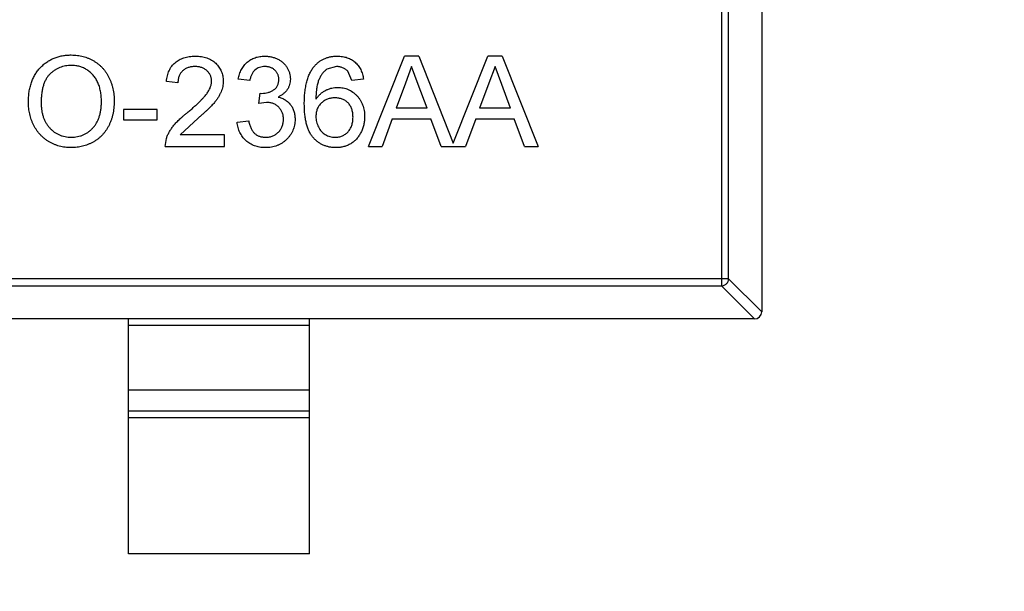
# Model space of a CAD drawing. Header units: inches. Extents: x -36 to 490, y -51 to 98.
# Tile 69 of 153: x 416.96 to 419.68, y 21.65 to 23.24. Entities that reach past the tile are written whole.
import ezdxf

# ---------------------------------------------------------------- set-up
doc = ezdxf.new("R2010")
doc.units = ezdxf.units.IN
doc.header["$LTSCALE"] = 1.21
doc.header["$MEASUREMENT"] = 0
doc.header["$PDMODE"] = 3
doc.header["$PDSIZE"] = 0.3125
doc.layers.get('0').update_dxf_attribs({"linetype": 'CONTINUOUS'})
doc.layers.get('Defpoints').update_dxf_attribs({"linetype": 'CONTINUOUS'})
doc.layers.add('DIM', color=3, linetype='CONTINUOUS')
doc.styles.get("Standard").update_dxf_attribs({"font": 'txt', "width": 0.8})
doc.dimstyles.get("Standard").update_dxf_attribs({"dimtxt": 0.15625, "dimasz": 0.1875, "dimexe": 0.125, "dimexo": 0.0625, "dimgap": 0.09, "dimtad": 0, "dimtih": 1, "dimtoh": 1, "dimzin": 4, "dimdsep": 46, "dimtxsty": 'Standard', "dimblk": '_FILLED', "dimblk1": '_FILLED', "dimblk2": '_FILLED', "dimcen": 0.09, "dimazin": 1, "dimtp": 0.01, "dimtm": 0.01, "dimtfac": 1, "dimtofl": 0, "dimtmove": 0, "dimatfit": 3, "dimldrblk": '_FILLED', "dimfxl": 1, "dimtolj": 1, "dimtzin": 4, "dimarcsym": 0})

# ---------------------------------------------------------------- blocks, each defined once
blk = doc.blocks.new('_FILLED')
at = {"color": 0, "linetype": 'ByBlock'}
blk.add_solid([(0, 0), (-1, 0.1667), (-1, -0.1667)], dxfattribs=at)
blk = doc.blocks.new('*D70')
at = {"layer": 'Defpoints', "color": 0}
for p in [(406.8003, 41.9888), (406.8003, -7.0611), (488.6342, -7.0611)]:
    blk.add_point(p, dxfattribs=at)
at = {"layer": 'DIM', "color": 0, "lineweight": -2}
for p, q in [((406.8628, 41.9888), (488.7592, 41.9888)), ((488.6342, 39.4488), (488.6342, 21.3872)), ((488.6342, -4.5211), (488.6342, 13.5405)), ((406.8628, -7.0611), (488.7592, -7.0611))]:
    blk.add_line(p, q, dxfattribs=at)
at = {"layer": 'DIM', "color": 0, "lineweight": -2, "xscale": 2.54, "yscale": 2.54, "zscale": 2.54}
for p, rotation in [((488.6342, 41.9888), 90), ((488.6342, -7.0611), 270)]:
    blk.add_blockref('_FILLED', p, dxfattribs=dict(at, rotation=rotation))
at = {"layer": 'DIM', "color": 0, "insert": (488.6342, 17.4638), "char_height": 2.5, "attachment_point": 5, "rotation": 90, "line_spacing_factor": 2.5}
blk.add_mtext('\\A1;49.05', dxfattribs=at)

msp = doc.modelspace()

# ---------------------------------------------------------------- linework, layer by layer
at = {"color": 7, "linetype": 'Continuous'}
for p, q in [((419.0088, 24.0873), (419.0088, 22.4273)), ((418.8977, 24.0158), (418.8977, 22.4987)), ((418.9174, 22.5184), (418.9174, 23.9961)), ((417.9218, 22.8845), (418.021, 23.1345)), ((418.0608, 23.1345), (418.021, 23.1345)), ((418.0608, 23.1345), (418.1563, 22.8939)), ((418.1563, 22.8939), (418.2518, 23.1345)), ((418.2915, 23.1345), (418.2518, 23.1345)), ((418.2915, 23.1345), (418.3908, 22.8845)), ((417.8336, 23.1056), (417.8063, 23.0982)), ((417.8758, 23.0672), (417.8643, 23.0928)), ((418.0409, 23.1056), (418.0238, 23.0594)), ((418.0593, 23.0559), (418.0409, 23.1056)), ((418.2717, 23.1056), (418.2546, 23.0594)), ((418.29, 23.0559), (418.2717, 23.1056)), ((417.3951, 23.0607), (417.363, 23.0639)), ((417.5938, 23.0672), (417.5617, 23.0704)), ((417.9079, 23.0704), (417.8758, 23.0672)), ((418.0238, 23.0594), (417.9982, 22.9902)), ((418.0836, 22.9902), (418.0593, 23.0559)), ((418.2546, 23.0594), (418.229, 22.9902)), ((418.3143, 22.9902), (418.29, 23.0559)), ((417.6191, 23.0031), (417.6224, 23.0319)), ((417.6224, 23.0319), (417.627, 23.0315)), ((417.6398, 23.0065), (417.6191, 23.0031)), ((417.3374, 22.987), (417.2444, 22.987)), ((417.2444, 22.987), (417.2444, 22.9582)), ((417.3374, 22.9582), (417.3374, 22.987)), ((418.0836, 22.9902), (417.9982, 22.9902)), ((418.3143, 22.9902), (418.229, 22.9902)), ((417.2444, 22.9582), (417.3374, 22.9582)), ((417.4507, 22.9629), (417.401, 22.9165)), ((417.5585, 22.9518), (417.5906, 22.955)), ((417.9876, 22.9614), (417.9592, 22.8845)), ((417.9876, 22.9614), (418.0942, 22.9614)), ((418.1226, 22.8845), (418.0942, 22.9614)), ((418.2184, 22.9614), (418.1899, 22.8845)), ((418.2184, 22.9614), (418.3249, 22.9614)), ((418.3534, 22.8845), (418.3249, 22.9614)), ((417.3598, 22.8845), (417.3632, 22.9067)), ((417.5233, 22.9165), (417.401, 22.9165)), ((417.5233, 22.8845), (417.5233, 22.9165)), ((417.3598, 22.8845), (417.5233, 22.8845)), ((417.9218, 22.8845), (417.9592, 22.8845)), ((418.1226, 22.8845), (418.1899, 22.8845)), ((418.3534, 22.8845), (418.3908, 22.8845)), ((418.9174, 22.5184), (416.1002, 22.5184)), ((418.9174, 22.5184), (419.0088, 22.4269)), ((416.1199, 22.4987), (418.8977, 22.4987)), ((418.9891, 22.4073), (418.8977, 22.4987)), ((418.9888, 22.4073), (416.0288, 22.4073)), ((417.2588, 21.7573), (417.2588, 22.4073)), ((417.7588, 21.7573), (417.7588, 22.4073)), ((417.7588, 22.3895), (417.2588, 22.3895)), ((417.2588, 22.2112), (417.7588, 22.2112)), ((417.2588, 22.1532), (417.7588, 22.1532)), ((417.7588, 22.1334), (417.2588, 22.1334)), ((417.7588, 21.7573), (417.2588, 21.7573))]:
    msp.add_line(p, q, dxfattribs=at)
msp.add_arc((418.9888, 22.4273), 0.02, 270, 0, dxfattribs=at)
for points, knots in [([(416.9816, 23.0062), (416.9817, 23.0112), (416.9819, 23.0209), (416.9834, 23.0352), (416.986, 23.0485), (416.9897, 23.0611), (416.9943, 23.0728), (417, 23.0837), (417.0068, 23.0937), (417.0145, 23.1029), (417.0232, 23.111), (417.0324, 23.1182), (417.0422, 23.1242), (417.0527, 23.1292), (417.0638, 23.133), (417.0754, 23.1357), (417.0877, 23.1374), (417.0961, 23.1376), (417.1003, 23.1377)], [0, 0, 0, 0, 0.075226, 0.146575, 0.2145, 0.27953, 0.342403, 0.403496, 0.463762, 0.523864, 0.583252, 0.641302, 0.698898, 0.756295, 0.814628, 0.874325, 0.935783, 1, 1, 1, 1]), ([(417.1003, 23.1377), (417.1032, 23.1376), (417.1088, 23.1375), (417.1171, 23.1368), (417.1251, 23.1354), (417.133, 23.1337), (417.1406, 23.1313), (417.1481, 23.1286), (417.1553, 23.1252), (417.1623, 23.1213), (417.169, 23.117), (417.1753, 23.1123), (417.1811, 23.1072), (417.1867, 23.1017), (417.1917, 23.0957), (417.1964, 23.0894), (417.2006, 23.0827), (417.2044, 23.0755), (417.2078, 23.0681), (417.2107, 23.0604), (417.2132, 23.0524), (417.2153, 23.0442), (417.2168, 23.0358), (417.218, 23.0271), (417.2186, 23.0182), (417.2187, 23.0121), (417.2188, 23.0091)], [0, 0, 0, 0, 0.043099, 0.085587, 0.126908, 0.167967, 0.20845, 0.249025, 0.289281, 0.33001, 0.370598, 0.410466, 0.450033, 0.489688, 0.529116, 0.569037, 0.609703, 0.650759, 0.692509, 0.734219, 0.776707, 0.819552, 0.863351, 0.907839, 0.953334, 1, 1, 1, 1]), ([(417.363, 23.0639), (417.3633, 23.0667), (417.364, 23.0722), (417.3656, 23.08), (417.3678, 23.0874), (417.3705, 23.0942), (417.3738, 23.1006), (417.3776, 23.1064), (417.3821, 23.1117), (417.387, 23.1165), (417.3924, 23.1207), (417.3984, 23.1244), (417.4047, 23.1275), (417.4116, 23.1301), (417.4188, 23.132), (417.4265, 23.1334), (417.4347, 23.1343), (417.4403, 23.1344), (417.4431, 23.1345)], [0, 0, 0, 0, 0.070675, 0.137493, 0.201473, 0.262869, 0.32255, 0.380737, 0.43822, 0.495487, 0.553484, 0.611346, 0.670644, 0.731587, 0.794183, 0.859445, 0.928208, 1, 1, 1, 1]), ([(417.4431, 23.1345), (417.446, 23.1344), (417.4517, 23.1343), (417.4599, 23.1333), (417.4676, 23.1318), (417.4749, 23.1297), (417.4817, 23.1268), (417.4881, 23.1234), (417.494, 23.1194), (417.4994, 23.1147), (417.5042, 23.1096), (417.5085, 23.1042), (417.512, 23.0985), (417.515, 23.0925), (417.5173, 23.0861), (417.5189, 23.0795), (417.5199, 23.0726), (417.52, 23.0679), (417.5201, 23.0655)], [0, 0, 0, 0, 0.074712, 0.145539, 0.213339, 0.278615, 0.342094, 0.40389, 0.465063, 0.526577, 0.587328, 0.64638, 0.704345, 0.761672, 0.819418, 0.878039, 0.937796, 1, 1, 1, 1]), ([(417.5617, 23.0704), (417.5622, 23.0728), (417.5632, 23.0777), (417.5652, 23.0847), (417.5677, 23.0913), (417.5706, 23.0974), (417.5739, 23.1032), (417.5777, 23.1085), (417.5819, 23.1133), (417.5865, 23.1178), (417.5915, 23.1217), (417.5968, 23.1251), (417.6024, 23.128), (417.6083, 23.1303), (417.6145, 23.1322), (417.6211, 23.1335), (417.6279, 23.1343), (417.6325, 23.1344), (417.6348, 23.1345)], [0, 0, 0, 0, 0.071036, 0.139343, 0.204958, 0.268332, 0.330129, 0.390664, 0.450861, 0.510587, 0.570374, 0.629455, 0.687994, 0.747581, 0.807839, 0.870034, 0.93381, 1, 1, 1, 1]), ([(417.6348, 23.1345), (417.6381, 23.1344), (417.6445, 23.1341), (417.6539, 23.1325), (417.6629, 23.1298), (417.6715, 23.126), (417.6794, 23.1214), (417.6864, 23.1159), (417.6924, 23.1096), (417.6972, 23.1025), (417.7011, 23.095), (417.7039, 23.0872), (417.7056, 23.0791), (417.7058, 23.0737), (417.706, 23.0709)], [0, 0, 0, 0, 0.092054, 0.181008, 0.26913, 0.357137, 0.443549, 0.526433, 0.607453, 0.688385, 0.767854, 0.845531, 0.922529, 1, 1, 1, 1]), ([(417.7717, 23.1061), (417.7737, 23.1083), (417.7777, 23.1128), (417.7845, 23.1186), (417.7917, 23.1235), (417.7995, 23.1275), (417.8079, 23.1306), (417.8167, 23.1329), (417.826, 23.1342), (417.8324, 23.1344), (417.8357, 23.1345)], [0, 0, 0, 0, 0.125625, 0.247619, 0.368528, 0.488104, 0.609878, 0.735382, 0.864448, 1, 1, 1, 1]), ([(417.8357, 23.1345), (417.8382, 23.1344), (417.8429, 23.1343), (417.85, 23.1335), (417.8566, 23.1322), (417.863, 23.1303), (417.869, 23.1279), (417.8747, 23.125), (417.88, 23.1215), (417.885, 23.1175), (417.8895, 23.1131), (417.8936, 23.1082), (417.8972, 23.1029), (417.9003, 23.0971), (417.903, 23.091), (417.9051, 23.0845), (417.9068, 23.0776), (417.9075, 23.0728), (417.9079, 23.0704)], [0, 0, 0, 0, 0.068499, 0.134572, 0.198208, 0.259784, 0.319951, 0.379508, 0.438814, 0.498497, 0.558182, 0.617438, 0.677522, 0.737959, 0.80033, 0.86409, 0.930622, 1, 1, 1, 1]), ([(417.1005, 23.1088), (417.0977, 23.1088), (417.0922, 23.1087), (417.084, 23.1074), (417.0762, 23.1056), (417.0686, 23.103), (417.0613, 23.0997), (417.0544, 23.0955), (417.0477, 23.0907), (417.0414, 23.0851), (417.0355, 23.0787), (417.0305, 23.0712), (417.0263, 23.0627), (417.0228, 23.0532), (417.0201, 23.0427), (417.0182, 23.0313), (417.0171, 23.0189), (417.0169, 23.0102), (417.0169, 23.0058)], [0, 0, 0, 0, 0.055943, 0.110382, 0.164048, 0.216759, 0.269601, 0.323009, 0.377581, 0.433449, 0.490922, 0.550625, 0.613117, 0.679861, 0.751358, 0.828261, 0.910795, 1, 1, 1, 1]), ([(417.1835, 23.0093), (417.1835, 23.0118), (417.1835, 23.0166), (417.1829, 23.0238), (417.1822, 23.0307), (417.1811, 23.0374), (417.1796, 23.0438), (417.1779, 23.0501), (417.1759, 23.056), (417.1735, 23.0617), (417.1709, 23.0672), (417.1679, 23.0723), (417.1647, 23.0771), (417.1612, 23.0817), (417.1573, 23.0858), (417.1532, 23.0897), (417.1487, 23.0933), (417.144, 23.0965), (417.1392, 23.0994), (417.1341, 23.1019), (417.1289, 23.1041), (417.1235, 23.1058), (417.118, 23.1071), (417.1123, 23.1082), (417.1065, 23.1087), (417.1025, 23.1088), (417.1005, 23.1088)], [0, 0, 0, 0, 0.050852, 0.099752, 0.147438, 0.194086, 0.239171, 0.28334, 0.326577, 0.368936, 0.410572, 0.451051, 0.490877, 0.530044, 0.568937, 0.607578, 0.64642, 0.685679, 0.724799, 0.763513, 0.802173, 0.84074, 0.879649, 0.919071, 0.959098, 1, 1, 1, 1]), ([(417.4424, 23.1056), (417.4407, 23.1056), (417.4373, 23.1055), (417.4323, 23.1049), (417.4276, 23.1041), (417.4231, 23.1027), (417.419, 23.1011), (417.4151, 23.099), (417.4114, 23.0966), (417.408, 23.0938), (417.405, 23.0906), (417.4023, 23.0872), (417.4001, 23.0835), (417.3983, 23.0795), (417.3969, 23.0752), (417.3958, 23.0707), (417.3952, 23.0658), (417.3951, 23.0624), (417.3951, 23.0607)], [0, 0, 0, 0, 0.070696, 0.138358, 0.20337, 0.2657, 0.327256, 0.386512, 0.445858, 0.505173, 0.56378, 0.622343, 0.680824, 0.739795, 0.800801, 0.864239, 0.930631, 1, 1, 1, 1]), ([(417.488, 23.0652), (417.488, 23.0666), (417.4879, 23.0693), (417.4873, 23.0733), (417.4864, 23.0772), (417.4849, 23.0809), (417.4832, 23.0845), (417.4809, 23.0878), (417.4784, 23.091), (417.4754, 23.0939), (417.4722, 23.0967), (417.4686, 23.099), (417.4649, 23.1011), (417.4608, 23.1028), (417.4566, 23.104), (417.4521, 23.1049), (417.4473, 23.1055), (417.4441, 23.1056), (417.4424, 23.1056)], [0, 0, 0, 0, 0.061762, 0.121174, 0.179421, 0.236843, 0.294322, 0.353191, 0.412721, 0.474522, 0.537057, 0.599591, 0.662367, 0.725246, 0.790316, 0.857724, 0.927232, 1, 1, 1, 1]), ([(417.6358, 23.1056), (417.6332, 23.1055), (417.628, 23.1053), (417.6206, 23.1034), (417.6138, 23.1004), (417.6089, 23.0969), (417.6053, 23.0935), (417.6029, 23.0906), (417.6008, 23.0874), (417.5989, 23.084), (417.5972, 23.0802), (417.5957, 23.0761), (417.5946, 23.0717), (417.5941, 23.0687), (417.5938, 23.0672)], [0, 0, 0, 0, 0.127797, 0.246795, 0.362284, 0.477652, 0.536237, 0.59559, 0.656344, 0.719085, 0.784349, 0.852876, 0.924551, 1, 1, 1, 1]), ([(417.6739, 23.0699), (417.6739, 23.0711), (417.6738, 23.0736), (417.6733, 23.0773), (417.6725, 23.0807), (417.6713, 23.084), (417.6698, 23.0871), (417.6679, 23.0901), (417.6658, 23.0929), (417.6633, 23.0955), (417.6605, 23.0979), (417.6576, 23.0999), (417.6544, 23.1017), (417.6511, 23.1031), (417.6475, 23.1042), (417.6438, 23.105), (417.6399, 23.1055), (417.6372, 23.1056), (417.6358, 23.1056)], [0, 0, 0, 0, 0.065093, 0.127304, 0.188122, 0.247131, 0.306077, 0.365678, 0.426103, 0.487841, 0.550317, 0.611805, 0.672737, 0.734883, 0.79768, 0.862475, 0.929775, 1, 1, 1, 1]), ([(417.7444, 23.0015), (417.7444, 23.0044), (417.7445, 23.0102), (417.7448, 23.0188), (417.7453, 23.027), (417.7461, 23.0349), (417.747, 23.0425), (417.7482, 23.0498), (417.7496, 23.0568), (417.7512, 23.0635), (417.753, 23.0699), (417.755, 23.076), (417.7572, 23.0818), (417.7597, 23.0873), (417.7623, 23.0924), (417.7652, 23.0973), (417.7683, 23.1018), (417.7705, 23.1047), (417.7717, 23.1061)], [0, 0, 0, 0, 0.080034, 0.157854, 0.232564, 0.304731, 0.374384, 0.441663, 0.506048, 0.568692, 0.628715, 0.687238, 0.743227, 0.797567, 0.850239, 0.901629, 0.951067, 1, 1, 1, 1]), ([(417.8063, 23.0982), (417.8042, 23.0965), (417.7999, 23.0929), (417.7943, 23.0864), (417.7893, 23.0787), (417.7856, 23.0716), (417.783, 23.0652), (417.7814, 23.0597), (417.7799, 23.0536), (417.7787, 23.047), (417.7778, 23.0398), (417.777, 23.0321), (417.7766, 23.0237), (417.7765, 23.0179), (417.7765, 23.015)], [0, 0, 0, 0, 0.088609, 0.181893, 0.280787, 0.38702, 0.444107, 0.506454, 0.574396, 0.647656, 0.726426, 0.811458, 0.90278, 1, 1, 1, 1]), ([(417.8643, 23.0928), (417.8632, 23.0938), (417.8611, 23.0958), (417.8578, 23.0985), (417.8542, 23.1007), (417.8504, 23.1025), (417.8465, 23.1039), (417.8423, 23.1049), (417.838, 23.1055), (417.8351, 23.1056), (417.8336, 23.1056)], [0, 0, 0, 0, 0.128545, 0.252818, 0.375212, 0.497113, 0.618546, 0.742222, 0.869458, 1, 1, 1, 1]), ([(417.4208, 22.978), (417.424, 22.9807), (417.4302, 22.9859), (417.439, 22.9936), (417.4469, 23.0008), (417.454, 23.0076), (417.4603, 23.0138), (417.4658, 23.0196), (417.4705, 23.0248), (417.4744, 23.0297), (417.4776, 23.0343), (417.4804, 23.0389), (417.4827, 23.0433), (417.4846, 23.0478), (417.4862, 23.0522), (417.4872, 23.0565), (417.4879, 23.0609), (417.488, 23.0637), (417.488, 23.0652)], [0, 0, 0, 0, 0.11141, 0.214526, 0.309417, 0.396087, 0.474284, 0.544374, 0.60642, 0.660582, 0.709794, 0.756451, 0.800767, 0.843168, 0.884295, 0.923885, 0.962359, 1, 1, 1, 1]), ([(417.5201, 23.0655), (417.52, 23.063), (417.5199, 23.058), (417.5188, 23.0506), (417.5169, 23.0433), (417.5145, 23.036), (417.5112, 23.0286), (417.5069, 23.0211), (417.5017, 23.0134), (417.4967, 23.0069), (417.492, 23.0014), (417.4878, 22.9969), (417.483, 22.9921), (417.4778, 22.9869), (417.4718, 22.9814), (417.4653, 22.9755), (417.4582, 22.9693), (417.4533, 22.9651), (417.4507, 22.9629)], [0, 0, 0, 0, 0.057945, 0.116018, 0.174826, 0.234683, 0.296827, 0.364061, 0.436192, 0.51426, 0.556976, 0.604856, 0.657675, 0.715751, 0.77884, 0.847501, 0.921228, 1, 1, 1, 1]), ([(417.627, 23.0315), (417.63, 23.0317), (417.6358, 23.0319), (417.6442, 23.0337), (417.6522, 23.0366), (417.6583, 23.0401), (417.6629, 23.0433), (417.6658, 23.0462), (417.6684, 23.0493), (417.6704, 23.0529), (417.672, 23.0567), (417.6731, 23.0608), (417.6738, 23.0652), (417.6739, 23.0683), (417.6739, 23.0699)], [0, 0, 0, 0, 0.129789, 0.254605, 0.378435, 0.50292, 0.565018, 0.624848, 0.683448, 0.742765, 0.802757, 0.86522, 0.930779, 1, 1, 1, 1]), ([(417.706, 23.0709), (417.7058, 23.0683), (417.7056, 23.0632), (417.704, 23.0557), (417.7012, 23.0486), (417.6975, 23.0419), (417.6926, 23.0357), (417.6867, 23.0301), (417.6797, 23.0252), (417.6745, 23.0226), (417.6719, 23.0213)], [0, 0, 0, 0, 0.121951, 0.240787, 0.35855, 0.479066, 0.601519, 0.727551, 0.859932, 1, 1, 1, 1]), ([(417.7765, 23.015), (417.7784, 23.0176), (417.7821, 23.0228), (417.7886, 23.0296), (417.7957, 23.0354), (417.8034, 23.04), (417.8116, 23.0435), (417.8199, 23.0461), (417.8285, 23.0476), (417.8343, 23.0478), (417.8372, 23.0479)], [0, 0, 0, 0, 0.13549, 0.265229, 0.390778, 0.51542, 0.638317, 0.759642, 0.878902, 1, 1, 1, 1]), ([(417.8372, 23.0479), (417.8397, 23.0479), (417.8447, 23.0477), (417.852, 23.0467), (417.859, 23.0448), (417.8657, 23.0424), (417.8721, 23.0391), (417.8783, 23.0353), (417.8841, 23.0306), (417.8896, 23.0254), (417.8946, 23.0195), (417.8991, 23.0132), (417.9028, 23.0065), (417.9058, 22.9993), (417.9082, 22.9918), (417.9099, 22.9838), (417.9109, 22.9755), (417.911, 22.9697), (417.9111, 22.9668)], [0, 0, 0, 0, 0.061347, 0.121203, 0.179863, 0.238152, 0.296252, 0.35519, 0.415676, 0.478379, 0.541524, 0.603977, 0.666513, 0.729491, 0.79371, 0.859736, 0.928449, 1, 1, 1, 1]), ([(417.1002, 22.8813), (417.0973, 22.8813), (417.0916, 22.8814), (417.0832, 22.8822), (417.075, 22.8835), (417.067, 22.8854), (417.0593, 22.8878), (417.0518, 22.8907), (417.0445, 22.8941), (417.0376, 22.898), (417.0309, 22.9024), (417.0246, 22.9073), (417.0187, 22.9125), (417.0133, 22.9181), (417.0083, 22.924), (417.0037, 22.9304), (416.9995, 22.9372), (416.9958, 22.9443), (416.9924, 22.9516), (416.9896, 22.9591), (416.9871, 22.9667), (416.9851, 22.9744), (416.9835, 22.9822), (416.9824, 22.9901), (416.9817, 22.9981), (416.9816, 23.0035), (416.9816, 23.0062)], [0, 0, 0, 0, 0.044697, 0.088534, 0.131409, 0.173814, 0.215715, 0.257247, 0.298848, 0.340604, 0.382029, 0.42297, 0.463632, 0.504048, 0.544591, 0.584964, 0.626265, 0.667979, 0.709943, 0.751382, 0.792619, 0.833948, 0.875008, 0.916446, 0.957907, 1, 1, 1, 1]), ([(417.0169, 23.0058), (417.0169, 23.0021), (417.017, 22.9951), (417.0182, 22.9848), (417.02, 22.9752), (417.0226, 22.966), (417.026, 22.9576), (417.03, 22.9496), (417.0349, 22.9423), (417.0404, 22.9356), (417.0465, 22.9296), (417.053, 22.9244), (417.0599, 22.92), (417.0672, 22.9164), (417.0749, 22.9135), (417.0829, 22.9116), (417.0914, 22.9103), (417.0971, 22.9102), (417.1, 22.9101)], [0, 0, 0, 0, 0.075964, 0.148125, 0.217201, 0.2833, 0.347202, 0.4093, 0.470426, 0.531588, 0.591739, 0.650258, 0.707303, 0.764208, 0.821148, 0.879119, 0.938423, 1, 1, 1, 1]), ([(417.1, 22.9101), (417.103, 22.9102), (417.1088, 22.9103), (417.1174, 22.9115), (417.1255, 22.9136), (417.1333, 22.9164), (417.1406, 22.9201), (417.1476, 22.9245), (417.154, 22.9299), (417.1601, 22.9359), (417.1656, 22.9427), (417.1705, 22.9502), (417.1745, 22.9584), (417.1779, 22.9673), (417.1804, 22.9769), (417.1822, 22.9871), (417.1833, 22.998), (417.1835, 23.0055), (417.1835, 23.0093)], [0, 0, 0, 0, 0.061055, 0.119545, 0.176806, 0.232956, 0.288583, 0.344667, 0.401662, 0.46054, 0.520477, 0.581213, 0.643431, 0.707961, 0.775371, 0.846414, 0.921152, 1, 1, 1, 1]), ([(417.2188, 23.0091), (417.2187, 23.006), (417.2186, 22.9998), (417.2179, 22.9908), (417.2167, 22.9819), (417.2151, 22.9734), (417.2129, 22.9651), (417.2103, 22.957), (417.2072, 22.9492), (417.2037, 22.9416), (417.1997, 22.9344), (417.1952, 22.9276), (417.1904, 22.9213), (417.1853, 22.9154), (417.1796, 22.91), (417.1736, 22.905), (417.1672, 22.9005), (417.1604, 22.8965), (417.1534, 22.8929), (417.1462, 22.8898), (417.1389, 22.8871), (417.1314, 22.885), (417.1238, 22.8833), (417.116, 22.8821), (417.1082, 22.8814), (417.1029, 22.8813), (417.1002, 22.8813)], [0, 0, 0, 0, 0.04756, 0.093962, 0.139112, 0.183626, 0.227457, 0.270703, 0.313611, 0.35626, 0.398366, 0.439557, 0.480045, 0.519888, 0.559658, 0.599421, 0.639208, 0.679668, 0.72002, 0.759859, 0.79956, 0.839199, 0.878956, 0.918794, 0.959083, 1, 1, 1, 1]), ([(417.6867, 22.9599), (417.6867, 22.9616), (417.6866, 22.9648), (417.686, 22.9696), (417.685, 22.9741), (417.6835, 22.9784), (417.6816, 22.9825), (417.6794, 22.9863), (417.6766, 22.99), (417.6736, 22.9933), (417.6702, 22.9964), (417.6665, 22.9991), (417.6626, 23.0014), (417.6585, 23.0032), (417.6542, 23.0047), (417.6496, 23.0057), (417.6448, 23.0063), (417.6415, 23.0064), (417.6398, 23.0065)], [0, 0, 0, 0, 0.067051, 0.13118, 0.193722, 0.254499, 0.314763, 0.375117, 0.436023, 0.498297, 0.560571, 0.621619, 0.681973, 0.742853, 0.804272, 0.867473, 0.932273, 1, 1, 1, 1]), ([(417.6719, 23.0213), (417.6736, 23.0209), (417.6772, 23.02), (417.6822, 23.0182), (417.687, 23.016), (417.6915, 23.0136), (417.6956, 23.0107), (417.6995, 23.0075), (417.7031, 23.0039), (417.7063, 23.0001), (417.7093, 22.996), (417.7118, 22.9915), (417.7139, 22.9868), (417.7158, 22.9819), (417.7171, 22.9767), (417.718, 22.9712), (417.7187, 22.9655), (417.7187, 22.9617), (417.7188, 22.9597)], [0, 0, 0, 0, 0.065828, 0.128938, 0.190858, 0.251186, 0.310974, 0.37005, 0.429672, 0.489507, 0.549975, 0.610075, 0.670915, 0.732909, 0.796711, 0.861825, 0.929892, 1, 1, 1, 1]), ([(417.8321, 22.8813), (417.8289, 22.8813), (417.8227, 22.8815), (417.8136, 22.8828), (417.805, 22.885), (417.7968, 22.8881), (417.7891, 22.892), (417.7818, 22.8969), (417.775, 22.9026), (417.7686, 22.9092), (417.7629, 22.9168), (417.7579, 22.9256), (417.7537, 22.9355), (417.7503, 22.9466), (417.7477, 22.9587), (417.7458, 22.972), (417.7446, 22.9864), (417.7445, 22.9963), (417.7444, 23.0015)], [0, 0, 0, 0, 0.056157, 0.110133, 0.162537, 0.213912, 0.265146, 0.31651, 0.369179, 0.423123, 0.479276, 0.538691, 0.601978, 0.670125, 0.74365, 0.82281, 0.908261, 1, 1, 1, 1]), ([(417.8284, 23.0191), (417.8266, 23.0191), (417.8231, 23.019), (417.818, 23.0182), (417.813, 23.0172), (417.8083, 23.0156), (417.8038, 23.0136), (417.7994, 23.0111), (417.7954, 23.0082), (417.7915, 23.0049), (417.788, 23.0012), (417.7848, 22.9972), (417.7823, 22.9929), (417.7801, 22.9884), (417.7785, 22.9835), (417.7773, 22.9784), (417.7766, 22.973), (417.7765, 22.9693), (417.7765, 22.9674)], [0, 0, 0, 0, 0.064812, 0.127718, 0.189086, 0.249562, 0.309738, 0.370215, 0.431085, 0.493911, 0.55657, 0.617553, 0.678119, 0.739063, 0.801665, 0.864956, 0.93089, 1, 1, 1, 1]), ([(417.879, 22.9658), (417.879, 22.9678), (417.8789, 22.9717), (417.8783, 22.9774), (417.8772, 22.9829), (417.8757, 22.9879), (417.8738, 22.9927), (417.8715, 22.9971), (417.8687, 23.0012), (417.8655, 23.0049), (417.8619, 23.0082), (417.858, 23.0111), (417.8539, 23.0136), (417.8494, 23.0156), (417.8445, 23.0172), (417.8394, 23.0182), (417.834, 23.019), (417.8303, 23.0191), (417.8284, 23.0191)], [0, 0, 0, 0, 0.072229, 0.141252, 0.207439, 0.270245, 0.331238, 0.391254, 0.450152, 0.509008, 0.567734, 0.625726, 0.683708, 0.742407, 0.803094, 0.865865, 0.931379, 1, 1, 1, 1]), ([(417.3632, 22.9067), (417.3642, 22.9096), (417.3664, 22.9156), (417.3708, 22.9242), (417.3759, 22.9327), (417.3809, 22.9397), (417.3855, 22.9453), (417.3893, 22.9496), (417.3936, 22.9541), (417.3983, 22.9586), (417.4033, 22.9633), (417.4088, 22.9682), (417.4146, 22.9731), (417.4187, 22.9763), (417.4208, 22.978)], [0, 0, 0, 0, 0.100388, 0.204407, 0.310686, 0.422157, 0.480685, 0.543238, 0.6095, 0.679555, 0.753841, 0.831641, 0.913813, 1, 1, 1, 1]), ([(417.6363, 22.8813), (417.6337, 22.8813), (417.6285, 22.8814), (417.6209, 22.8824), (417.6137, 22.8839), (417.6068, 22.8861), (417.6002, 22.8888), (417.5941, 22.8922), (417.5882, 22.8962), (417.5827, 22.9008), (417.5777, 22.9059), (417.5732, 22.9114), (417.5694, 22.9172), (417.566, 22.9234), (417.5632, 22.93), (417.5611, 22.9369), (417.5594, 22.9442), (417.5588, 22.9492), (417.5585, 22.9518)], [0, 0, 0, 0, 0.067794, 0.133464, 0.196934, 0.258481, 0.319787, 0.380431, 0.44099, 0.502867, 0.564806, 0.625526, 0.685604, 0.746041, 0.807347, 0.869717, 0.93379, 1, 1, 1, 1]), ([(417.5906, 22.955), (417.591, 22.953), (417.5918, 22.9493), (417.5934, 22.944), (417.5951, 22.939), (417.5972, 22.9346), (417.5992, 22.9304), (417.6016, 22.9268), (417.6042, 22.9235), (417.6069, 22.9206), (417.6099, 22.9181), (417.6131, 22.9159), (417.6166, 22.9141), (417.6203, 22.9127), (417.6243, 22.9115), (417.6284, 22.9107), (417.6329, 22.9102), (417.6359, 22.9101), (417.6374, 22.9101)], [0, 0, 0, 0, 0.082566, 0.15976, 0.233155, 0.301356, 0.365752, 0.426437, 0.484185, 0.539549, 0.593156, 0.647048, 0.701446, 0.757, 0.81384, 0.873058, 0.934963, 1, 1, 1, 1]), ([(417.7188, 22.9597), (417.7187, 22.957), (417.7186, 22.9517), (417.7175, 22.9439), (417.7156, 22.9365), (417.713, 22.9293), (417.7098, 22.9225), (417.7057, 22.916), (417.7009, 22.9098), (417.6955, 22.904), (417.6895, 22.8986), (417.6831, 22.894), (417.6762, 22.89), (417.669, 22.8868), (417.6614, 22.8843), (417.6534, 22.8825), (417.645, 22.8815), (417.6392, 22.8813), (417.6363, 22.8813)], [0, 0, 0, 0, 0.063503, 0.124805, 0.18492, 0.244376, 0.303775, 0.364133, 0.425376, 0.488388, 0.551743, 0.61386, 0.67564, 0.737737, 0.800417, 0.864658, 0.930985, 1, 1, 1, 1]), ([(417.6374, 22.9101), (417.6393, 22.9101), (417.6428, 22.9102), (417.648, 22.9109), (417.653, 22.912), (417.6576, 22.9136), (417.6619, 22.9156), (417.666, 22.9181), (417.6698, 22.921), (417.6733, 22.9244), (417.6764, 22.9281), (417.6792, 22.932), (417.6815, 22.9361), (417.6835, 22.9404), (417.6849, 22.945), (417.6859, 22.9498), (417.6866, 22.9548), (417.6867, 22.9582), (417.6867, 22.9599)], [0, 0, 0, 0, 0.069461, 0.135658, 0.19962, 0.261651, 0.322053, 0.38234, 0.443223, 0.50493, 0.56682, 0.6276, 0.687476, 0.747351, 0.808174, 0.870133, 0.933721, 1, 1, 1, 1]), ([(417.7765, 22.9674), (417.7766, 22.9649), (417.7767, 22.9599), (417.7781, 22.9525), (417.7803, 22.9453), (417.7833, 22.9384), (417.7871, 22.9319), (417.7915, 22.9262), (417.7966, 22.9213), (417.8022, 22.9172), (417.8084, 22.914), (417.8151, 22.9117), (417.8222, 22.9103), (417.8271, 22.9102), (417.8296, 22.9101)], [0, 0, 0, 0, 0.086177, 0.171222, 0.257573, 0.34515, 0.431508, 0.513644, 0.593539, 0.672806, 0.752058, 0.831493, 0.913823, 1, 1, 1, 1]), ([(417.8296, 22.9101), (417.8314, 22.9102), (417.8349, 22.9102), (417.84, 22.911), (417.8449, 22.9121), (417.8495, 22.9138), (417.8538, 22.9159), (417.8579, 22.9185), (417.8618, 22.9215), (417.8653, 22.925), (417.8685, 22.9289), (417.8713, 22.9332), (417.8738, 22.9378), (417.8757, 22.9428), (417.8772, 22.9481), (417.8783, 22.9537), (417.8789, 22.9596), (417.879, 22.9637), (417.879, 22.9658)], [0, 0, 0, 0, 0.063965, 0.124854, 0.184383, 0.242748, 0.2999, 0.357059, 0.415719, 0.475258, 0.535508, 0.596291, 0.657728, 0.721052, 0.786261, 0.853834, 0.925318, 1, 1, 1, 1]), ([(417.9111, 22.9668), (417.911, 22.9629), (417.9107, 22.9553), (417.9087, 22.9441), (417.9056, 22.9332), (417.9017, 22.9247), (417.8982, 22.9181), (417.8953, 22.9135), (417.8921, 22.9092), (417.8888, 22.9051), (417.8851, 22.9014), (417.8812, 22.8979), (417.877, 22.8948), (417.8727, 22.892), (417.8681, 22.8895), (417.8634, 22.8873), (417.8586, 22.8854), (417.8536, 22.8839), (417.8484, 22.8827), (417.8431, 22.8818), (417.8376, 22.8813), (417.8339, 22.8813), (417.8321, 22.8813)], [0, 0, 0, 0, 0.088899, 0.17544, 0.261633, 0.34801, 0.390819, 0.432814, 0.473776, 0.514166, 0.554107, 0.594121, 0.63362, 0.673585, 0.71348, 0.75336, 0.792891, 0.833007, 0.873643, 0.914893, 0.95695, 1, 1, 1, 1]), ([(418.8977, 22.4987), (418.9002, 22.4987), (418.9053, 22.4999), (418.9118, 22.5043), (418.9162, 22.5107), (418.9173, 22.5158), (418.9174, 22.5184)], [0, 0, 0, 0, 0.249032, 0.5, 0.750968, 1, 1, 1, 1])]:
    msp.add_open_spline(points, degree=3, knots=knots, dxfattribs=at)

# ---------------------------------------------------------------- dimensions: what is measured, and where the dimension line sits
at = {"layer": 'DIM'}
dim = msp.add_linear_dim(base=(488.6342, -7.0611), p1=(406.8003, 41.9888), p2=(406.8003, -7.0611), angle=90, dimstyle='Standard', override={"dimtxt": 2.5, "dimasz": 2.54, "dimtih": 0, "dimtoh": 0, "dimzin": 0, "dimcen": 0.198, "dimadec": 0, "dimazin": 0, "dimtp": 0, "dimtm": 0, "dimtdec": 4, "dimtzin": 0}, dxfattribs=at)
dim.commit()
dim.dimension.update_dxf_attribs({"geometry": '*D70', "text_midpoint": (488.6342, 17.4638)})

doc.saveas('drawing.dxf')
